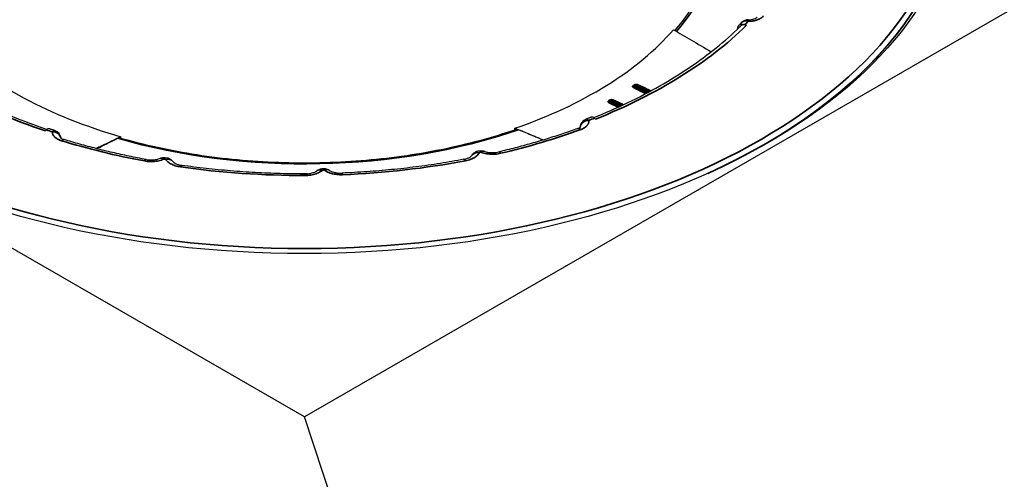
# Model space of a CAD drawing. Header units: millimetres. Extents: x -21336 to 21336, y -500 to 5820.
# Tile 10 of 27: x 3203 to 3260, y 2033 to 2059. Entities that reach past the tile are written whole.
import ezdxf

# ---------------------------------------------------------------- set-up
doc = ezdxf.new("R2010")
doc.units = ezdxf.units.MM
doc.header["$LTSCALE"] = 20
doc.layers.add('_Sichtbarkanten', color=7, linetype='Continuous', lineweight=25)
doc.layers.add('Sichtbar schmal (ISO)', color=7, linetype='Continuous', lineweight=35)

msp = doc.modelspace()

# ---------------------------------------------------------------- linework, layer by layer
at = {"layer": '_Sichtbarkanten'}
for p, q in [((3219.703, 2036.456), (3165.622, 2067.68)), ((3273.779, 2067.677), (3219.703, 2036.456)), ((3244.772, 2058.943), (3244.836, 2059.006)), ((3245.087, 2059.091), (3245.187, 2059.057)), ((3244.656, 2058.836), (3244.656, 2058.83)), ((3238.732, 2055.604), (3238.768, 2055.626)), ((3237.32, 2054.726), (3237.357, 2054.748)), ((3236.488, 2053.646), (3236.423, 2053.701)), ((3204.827, 2053.021), (3204.768, 2052.964)), ((3209.127, 2052.531), (3209.126, 2052.628)), ((3231.828, 2053.017), (3231.829, 2053.117)), ((3327.466, 1710.796), (3219.703, 2036.456))]:
    msp.add_line(p, q, dxfattribs=at)
for centre, start, end in [((3245.283, 2058.879), 89.8404, 135.4634), ((3236.098, 2053.165), 111.1828, 177.6559), ((3205.167, 2052.5), 6.0795, 71.8413)]:
    msp.add_arc(centre, 0.5, start, end, dxfattribs=at)
msp.add_ellipse((3219.7, 2067.678), major_axis=(37.75, 0), ratio=0.57735, dxfattribs=at)
for centre, major_axis, ratio, start_param, end_param in [((3219.7, 2067.474), (37.491, 0), 0.57735, 5.464798, 6.329263), ((3245.087, 2058.683), (-0.351, 0.356), 0.704492, 5.333042, 6.886385), ((3245.187, 2058.649), (-0.351, 0.356), 0.704492, 5.333042, 6.281423), ((3219.7, 2064.911), (-23.756, 0), 0.57735, 2.106609, 2.680305), ((3219.7, 2064.911), (-23.756, 0), 0.57735, 0.535812, 1.109509), ((3238.785, 2055.519), (-0.0529, 0.0849), 0.59777, 0.000006, 0.000275), ((3237.373, 2054.641), (-0.0527, 0.085), 0.599158, 0.000015, 0.000287), ((3236.423, 2053.293), (-0.185, 0.464), 0.464053, 5.573258, 6.283185), ((3204.827, 2052.613), (0.16, 0.474), 0.412745, 0, 0.686535), ((3232.038, 2052.826), (0.171, -0.197), 0.630967, 2.232866, 2.890753), ((3208.93, 2052.328), (-0.155, -0.209), 0.596483, 3.361054, 3.999033), ((3229.785, 2051.296), (-0.436, 0.245), 0.776822, 6.283112, 6.28318), ((3229.89, 2051.318), (0.168, 0.471), 0.43016, 6.283122, 6.283434), ((3211.596, 2050.924), (-0.194, 0.461), 0.48068, 6.28314, 6.283179), ((3211.704, 2050.906), (0.408, 0.289), 0.755927, 6.283137, 6.283823), ((3220.741, 2050.278), (-0.312, 0.391), 0.661108, 6.283134, 6.283192), ((3220.853, 2050.281), (0.282, 0.413), 0.623563, 6.283107, 6.283613)]:
    msp.add_ellipse(centre, major_axis=major_axis, ratio=ratio, start_param=start_param, end_param=end_param, dxfattribs=at)
for points, knots in [([(3243.451, 2064.546), (3243.442, 2064.144), (3243.402, 2063.742), (3243.26, 2062.941), (3243.157, 2062.542), (3242.89, 2061.749), (3242.726, 2061.356), (3242.335, 2060.578), (3242.11, 2060.194), (3241.612, 2059.458), (3241.344, 2059.106), (3241.05, 2058.761)], [5.5473926, 5.5473926, 5.5473926, 5.5473926, 5.6372998, 5.6372998, 5.7272071, 5.7272071, 5.8171143, 5.8171143, 5.9070215, 5.9070215, 5.9919255, 5.9919255, 5.9919255, 5.9919255]), ([(3245.285, 2059.379), (3245.345, 2059.379), (3245.406, 2059.383), (3245.519, 2059.4), (3245.572, 2059.412), (3245.662, 2059.441), (3245.701, 2059.457), (3245.757, 2059.487), (3245.777, 2059.501), (3245.797, 2059.517), (3245.801, 2059.521), (3245.804, 2059.524)], [0, 0, 0, 0, 0.0361352, 0.0361352, 0.0712623, 0.0712623, 0.1045096, 0.1045096, 0.1347634, 0.1347634, 0.1524354, 0.1524354, 0.1524354, 0.1524354]), ([(3236.379, 2053.733), (3237.046, 2054.001), (3237.692, 2054.284), (3238.965, 2054.892), (3239.59, 2055.218), (3240.786, 2055.899), (3241.358, 2056.254), (3242.444, 2056.99), (3242.959, 2057.371), (3243.928, 2058.156), (3244.382, 2058.56), (3244.804, 2058.974)], [6.0681877, 6.0681877, 6.0681877, 6.0681877, 6.1518482, 6.1518482, 6.2386773, 6.2386773, 6.3255064, 6.3255064, 6.4123354, 6.4123354, 6.4991645, 6.4991645, 6.4991645, 6.4991645]), ([(3244.927, 2059.23), (3244.914, 2059.217), (3244.902, 2059.204), (3244.877, 2059.179), (3244.864, 2059.166), (3244.839, 2059.141), (3244.826, 2059.128), (3244.8, 2059.102), (3244.788, 2059.09), (3244.762, 2059.064), (3244.749, 2059.052), (3244.736, 2059.039)], [6.05167255, 6.05167255, 6.05167255, 6.05167255, 6.05434187, 6.05434187, 6.05701119, 6.05701119, 6.05968051, 6.05968051, 6.06234983, 6.06234983, 6.06501915, 6.06501915, 6.06501915, 6.06501915]), ([(3240.974, 2058.806), (3241.301, 2058.614), (3241.991, 2058.211), (3242.753, 2057.766), (3243.153, 2057.532)], [0, 0, 0, 0, 0.3333333, 0.6622386, 0.6622386, 0.6622386, 0.6622386]), ([(3195.717, 2057.961), (3196.194, 2057.563), (3196.701, 2057.176), (3197.775, 2056.427), (3198.34, 2056.066), (3199.526, 2055.373), (3200.146, 2055.041), (3201.434, 2054.409), (3202.103, 2054.108), (3203.463, 2053.551), (3204.153, 2053.293), (3204.862, 2053.052)], [4.4942228, 4.4942228, 4.4942228, 4.4942228, 4.5814893, 4.5814893, 4.6687557, 4.6687557, 4.7560222, 4.7560222, 4.8432887, 4.8432887, 4.9278965, 4.9278965, 4.9278965, 4.9278965]), ([(3238.768, 2055.626), (3238.777, 2055.632), (3238.787, 2055.636), (3238.807, 2055.641), (3238.818, 2055.642), (3238.84, 2055.641), (3238.851, 2055.638), (3238.862, 2055.633), (3238.864, 2055.632), (3238.866, 2055.632)], [0.00000865, 0.00000865, 0.00000865, 0.00000865, 0.00633703, 0.00633703, 0.01271501, 0.01271501, 0.01920697, 0.01920697, 0.02047482, 0.02047482, 0.02047482, 0.02047482]), ([(3237.357, 2054.748), (3237.366, 2054.754), (3237.376, 2054.758), (3237.396, 2054.763), (3237.407, 2054.764), (3237.428, 2054.762), (3237.439, 2054.76), (3237.451, 2054.755), (3237.452, 2054.754), (3237.454, 2054.754)], [0.00000867, 0.00000867, 0.00000867, 0.00000867, 0.00633837, 0.00633837, 0.01271489, 0.01271489, 0.01920391, 0.01920391, 0.02028392, 0.02028392, 0.02028392, 0.02028392]), ([(3236.238, 2053.757), (3236.216, 2053.749), (3236.195, 2053.74), (3236.152, 2053.724), (3236.131, 2053.715), (3236.089, 2053.698), (3236.067, 2053.69), (3236.025, 2053.673), (3236.003, 2053.665), (3235.96, 2053.648), (3235.939, 2053.64), (3235.917, 2053.632)], [0.21816616, 0.21816616, 0.21816616, 0.21816616, 0.22083548, 0.22083548, 0.2235048, 0.2235048, 0.22617413, 0.22617413, 0.22884345, 0.22884345, 0.23151278, 0.23151278, 0.23151278, 0.23151278]), ([(3205.323, 2052.975), (3205.3, 2052.982), (3205.278, 2052.989), (3205.233, 2053.004), (3205.21, 2053.012), (3205.166, 2053.027), (3205.143, 2053.034), (3205.099, 2053.049), (3205.076, 2053.056), (3205.031, 2053.071), (3205.009, 2053.079), (3204.987, 2053.087)], [1.33928357, 1.33928357, 1.33928357, 1.33928357, 1.34195289, 1.34195289, 1.34462221, 1.34462221, 1.34729153, 1.34729153, 1.34996085, 1.34996085, 1.35263017, 1.35263017, 1.35263017, 1.35263017]), ([(3209.126, 2052.628), (3208.764, 2052.457), (3208.291, 2052.232), (3207.787, 2051.993), (3207.691, 2051.947)], [0, 0, 0, 0, 0.3333333, 0.4112412, 0.4112412, 0.4112412, 0.4112412]), ([(3231.903, 2053.043), (3230.539, 2052.574), (3229.093, 2052.184), (3226.093, 2051.576), (3224.539, 2051.359), (3221.389, 2051.108), (3219.791, 2051.074), (3216.616, 2051.189), (3215.039, 2051.339), (3211.968, 2051.816), (3210.475, 2052.143), (3209.054, 2052.552)], [0.285406, 0.285406, 0.285406, 0.285406, 0.485415, 0.485415, 0.685425, 0.685425, 0.885434, 0.885434, 1.085444, 1.085444, 1.285453, 1.285453, 1.285453, 1.285453]), ([(3235.463, 2053.101), (3235.174, 2052.996), (3234.882, 2052.894), (3234.291, 2052.695), (3233.992, 2052.599), (3233.389, 2052.413), (3233.085, 2052.323), (3232.471, 2052.148), (3232.161, 2052.064), (3231.537, 2051.902), (3231.223, 2051.824), (3230.906, 2051.75)], [0.2616186, 0.2616186, 0.2616186, 0.2616186, 0.2962985, 0.2962985, 0.3309784, 0.3309784, 0.3656583, 0.3656583, 0.4003382, 0.4003382, 0.4350181, 0.4350181, 0.4350181, 0.4350181]), ([(3233.457, 2052.435), (3233.341, 2052.483), (3232.845, 2052.691), (3232.375, 2052.888), (3232.03, 2053.032)], [0.5673361, 0.5673361, 0.5673361, 0.5673361, 0.6666667, 1, 1, 1, 1]), ([(3235.463, 2053.101), (3235.503, 2053.115), (3235.537, 2053.131), (3235.585, 2053.159), (3235.601, 2053.172), (3235.616, 2053.186), (3235.619, 2053.19), (3235.619, 2053.19)], [0, 0, 0, 0, 0.03213748, 0.03213748, 0.06168345, 0.06168345, 0.08468743, 0.08468743, 0.08468743, 0.08468743]), ([(3205.649, 2052.567), (3205.649, 2052.567), (3205.65, 2052.566), (3205.656, 2052.56), (3205.668, 2052.548), (3205.708, 2052.522), (3205.733, 2052.508), (3205.786, 2052.484), (3205.814, 2052.474), (3205.845, 2052.465)], [0.06188756, 0.06188756, 0.06188756, 0.06188756, 0.07311751, 0.07311751, 0.10669627, 0.10669627, 0.13438172, 0.13438172, 0.15707308, 0.15707308, 0.15707308, 0.15707308]), ([(3210.568, 2051.312), (3210.242, 2051.373), (3209.918, 2051.437), (3209.274, 2051.572), (3208.954, 2051.643), (3208.319, 2051.79), (3208.004, 2051.867), (3207.378, 2052.027), (3207.068, 2052.111), (3206.452, 2052.283), (3206.147, 2052.372), (3205.845, 2052.465)], [1.1357782, 1.1357782, 1.1357782, 1.1357782, 1.1704581, 1.1704581, 1.205138, 1.205138, 1.2398179, 1.2398179, 1.2744979, 1.2744979, 1.3091778, 1.3091778, 1.3091778, 1.3091778]), ([(3207.722, 2051.939), (3207.787, 2051.971), (3208.21, 2052.178), (3208.612, 2052.375), (3208.937, 2052.535)], [0.6064379, 0.6064379, 0.6064379, 0.6064379, 0.6666667, 1, 1, 1, 1]), ([(3228.891, 2051.323), (3228.969, 2051.338), (3229.042, 2051.359), (3229.164, 2051.405), (3229.216, 2051.431), (3229.289, 2051.478), (3229.315, 2051.5), (3229.341, 2051.528), (3229.347, 2051.537), (3229.349, 2051.54)], [0, 0, 0, 0, 0.0501112, 0.0501112, 0.0975025, 0.0975025, 0.141054, 0.141054, 0.1764804, 0.1764804, 0.1764804, 0.1764804]), ([(3229.352, 2051.546), (3229.379, 2051.593), (3229.415, 2051.637), (3229.497, 2051.712), (3229.546, 2051.745), (3229.652, 2051.794), (3229.711, 2051.811), (3229.832, 2051.827), (3229.897, 2051.826), (3229.99, 2051.809), (3230.021, 2051.801), (3230.052, 2051.791)], [0.0012859, 0.0012859, 0.0012859, 0.0012859, 0.0342434, 0.0342434, 0.0685912, 0.0685912, 0.1045458, 0.1045458, 0.1423247, 0.1423247, 0.1615305, 0.1615305, 0.1615305, 0.1615305]), ([(3230.059, 2051.789), (3230.12, 2051.767), (3230.191, 2051.748), (3230.341, 2051.721), (3230.422, 2051.713), (3230.586, 2051.708), (3230.671, 2051.712), (3230.805, 2051.729), (3230.857, 2051.738), (3230.906, 2051.75)], [0, 0, 0, 0, 0.0478187, 0.0478187, 0.0963413, 0.0963413, 0.1464696, 0.1464696, 0.1793794, 0.1793794, 0.1793794, 0.1793794]), ([(3210.568, 2051.312), (3210.644, 2051.298), (3210.727, 2051.289), (3210.892, 2051.284), (3210.976, 2051.288), (3211.138, 2051.308), (3211.218, 2051.324), (3211.329, 2051.357), (3211.367, 2051.371), (3211.402, 2051.385)], [0, 0, 0, 0, 0.0494114, 0.0494114, 0.0992781, 0.0992781, 0.149728, 0.149728, 0.1791759, 0.1791759, 0.1791759, 0.1791759]), ([(3211.405, 2051.386), (3211.462, 2051.41), (3211.523, 2051.425), (3211.647, 2051.435), (3211.712, 2051.431), (3211.835, 2051.403), (3211.895, 2051.379), (3212.002, 2051.314), (3212.05, 2051.272), (3212.093, 2051.22), (3212.097, 2051.215), (3212.101, 2051.209)], [0.0005831, 0.0005831, 0.0005831, 0.0005831, 0.0376324, 0.0376324, 0.0753749, 0.0753749, 0.1136198, 0.1136198, 0.1507727, 0.1507727, 0.1546284, 0.1546284, 0.1546284, 0.1546284]), ([(3212.112, 2051.195), (3212.119, 2051.185), (3212.135, 2051.167), (3212.189, 2051.124), (3212.226, 2051.1), (3212.316, 2051.056), (3212.369, 2051.036), (3212.49, 2050.999), (3212.56, 2050.984), (3212.632, 2050.974)], [0, 0, 0, 0, 0.0463016, 0.0463016, 0.0889791, 0.0889791, 0.1310511, 0.1310511, 0.1763778, 0.1763778, 0.1763778, 0.1763778]), ([(3219.731, 2050.48), (3219.253, 2050.48), (3218.775, 2050.486), (3217.821, 2050.512), (3217.344, 2050.532), (3216.392, 2050.585), (3215.918, 2050.618), (3214.972, 2050.697), (3214.501, 2050.743), (3213.563, 2050.849), (3213.096, 2050.908), (3212.632, 2050.974)], [0.8216189, 0.8216189, 0.8216189, 0.8216189, 0.8699625, 0.8699625, 0.918306, 0.918306, 0.9666496, 0.9666496, 1.0149931, 1.0149931, 1.0633367, 1.0633367, 1.0633367, 1.0633367]), ([(3228.891, 2051.323), (3228.438, 2051.238), (3227.98, 2051.159), (3227.059, 2051.013), (3226.595, 2050.947), (3225.662, 2050.827), (3225.193, 2050.774), (3224.252, 2050.681), (3223.779, 2050.641), (3222.83, 2050.574), (3222.354, 2050.547), (3221.878, 2050.526)], [0.5074596, 0.5074596, 0.5074596, 0.5074596, 0.5558032, 0.5558032, 0.6041468, 0.6041468, 0.6524903, 0.6524903, 0.7008339, 0.7008339, 0.7491774, 0.7491774, 0.7491774, 0.7491774]), ([(3219.731, 2050.48), (3219.817, 2050.48), (3219.903, 2050.487), (3220.063, 2050.513), (3220.139, 2050.532), (3220.268, 2050.576), (3220.324, 2050.602), (3220.392, 2050.641), (3220.413, 2050.656), (3220.43, 2050.669)], [0, 0, 0, 0, 0.0512876, 0.0512876, 0.1014203, 0.1014203, 0.1494577, 0.1494577, 0.1773865, 0.1773865, 0.1773865, 0.1773865]), ([(3220.433, 2050.672), (3220.479, 2050.708), (3220.53, 2050.736), (3220.64, 2050.778), (3220.701, 2050.79), (3220.824, 2050.798), (3220.889, 2050.792), (3221.012, 2050.761), (3221.072, 2050.735), (3221.125, 2050.7)], [0.000925, 0.000925, 0.000925, 0.000925, 0.0355339, 0.0355339, 0.0717507, 0.0717507, 0.1097555, 0.1097555, 0.1480088, 0.1480088, 0.1480088, 0.1480088]), ([(3221.135, 2050.694), (3221.168, 2050.672), (3221.21, 2050.648), (3221.311, 2050.605), (3221.371, 2050.585), (3221.504, 2050.552), (3221.579, 2050.539), (3221.728, 2050.525), (3221.803, 2050.523), (3221.878, 2050.526)], [0, 0, 0, 0, 0.0428464, 0.0428464, 0.0867823, 0.0867823, 0.1332783, 0.1332783, 0.1779401, 0.1779401, 0.1779401, 0.1779401])]:
    msp.add_open_spline(points, degree=3, knots=knots, dxfattribs=at)
for points in [[(3238.71, 2055.586), (3238.716, 2055.592), (3238.724, 2055.599), (3238.732, 2055.604)], [(3238.866, 2055.632), (3239.126, 2055.507), (3239.386, 2055.382), (3239.646, 2055.258)], [(3237.299, 2054.708), (3237.305, 2054.715), (3237.312, 2054.721), (3237.32, 2054.726)], [(3237.299, 2054.708), (3237.299, 2054.708), (3237.299, 2054.708), (3237.299, 2054.708)], [(3237.455, 2054.753), (3237.657, 2054.656), (3237.859, 2054.559), (3238.062, 2054.462)], [(3235.598, 2053.17), (3235.598, 2053.175), (3235.598, 2053.181), (3235.599, 2053.186)]]:
    msp.add_open_spline(points, degree=3, dxfattribs=at)
msp.add_rational_spline([(3231.829, 2053.117), (3232.627, 2052.794), (3233.492, 2052.445)], [1.21561557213, 1.18130286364, 1.14587593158], degree=2, dxfattribs=at)
at = {"layer": 'Sichtbar schmal (ISO)'}
for p, q in [((3238.702, 2055.613), (3238.665, 2055.59)), ((3238.819, 2055.624), (3238.782, 2055.601)), ((3237.29, 2054.735), (3237.254, 2054.712)), ((3237.407, 2054.746), (3237.371, 2054.724))]:
    msp.add_line(p, q, dxfattribs=at)
msp.add_ellipse((3219.7, 2067.678), major_axis=(37.241, 0), ratio=0.57735, dxfattribs=at)
for centre, major_axis, ratio, start_param, end_param in [((3219.7, 2064.916), (23.994, 0), 0.57735, 5.818204, 6.822886), ((3219.7, 2067.487), (37.49, 0), 0.57735, 5.381868, 6.329263), ((3219.7, 2067.678), (29.538, 0), 0.57735, 5.316884, 5.753216), ((3219.7, 2067.508), (29.132, 0), 0.57735, 5.751029, 5.753216), ((3245.283, 2058.879), (-0.356, 0.351), 0.709937, 5.322138, 6.283185), ((3219.7, 2067.678), (-29.423, 0), 0.57735, 2.611623, 2.62497), ((3245.283, 2058.879), (0.001, 0.5), 0.003938, 6.283184, 6.898669), ((3219.7, 2067.678), (29.538, 0), 0.57735, 3.746087, 4.18242), ((3238.662, 2055.674), (0.0529, -0.0848), 0.597043, 5.52449, 6.225886), ((3238.669, 2055.547), (0.0442, 0.0897), 0.587055, 3.891398, 4.837829), ((3238.698, 2055.696), (0.0529, -0.0848), 0.59715, 5.52429, 6.017458), ((3238.785, 2055.518), (-0.0463, -0.0886), 0.585071, 3.904628, 4.851606), ((3238.785, 2055.519), (-0.0529, 0.0849), 0.59777, 5.508978, 6.283192), ((3238.698, 2055.696), (0.0529, -0.0848), 0.59715, 6.038172, 6.038937), ((3238.698, 2055.696), (0.0529, -0.0848), 0.59715, 6.178671, 6.180895), ((3238.821, 2055.541), (-0.0529, 0.0848), 0.597741, 5.508932, 6.283185), ((3238.823, 2055.541), (0.0432, 0.0902), 0.561084, 6.282503, 7.026369), ((3238.928, 2055.708), (-0.0429, -0.0903), 0.576502, 0.282976, 0.741967), ((3237.25, 2054.796), (0.0527, -0.085), 0.599705, 5.526136, 6.22687), ((3237.258, 2054.669), (0.0442, 0.0897), 0.587058, 3.887534, 4.83374), ((3237.287, 2054.818), (0.0527, -0.085), 0.599815, 5.52594, 6.015357), ((3237.373, 2054.639), (-0.0463, -0.0886), 0.585138, 3.902057, 4.847528), ((3237.373, 2054.641), (-0.0527, 0.085), 0.599158, 5.510405, 6.2832), ((3237.287, 2054.818), (0.0527, -0.085), 0.599815, 6.030244, 6.030837), ((3237.287, 2054.818), (0.0527, -0.085), 0.599815, 6.193277, 6.195331), ((3237.409, 2054.663), (-0.0527, 0.085), 0.599138, 5.510356, 6.283185), ((3237.411, 2054.663), (0.0432, 0.0902), 0.561094, 6.28252, 7.023862), ((3237.517, 2054.83), (-0.0429, -0.0903), 0.576502, 0.288655, 0.738109), ((3236.098, 2053.165), (-0.495, -0.068), 0.813928, 4.600758, 6.097336), ((3236.098, 2053.165), (-0.181, 0.466), 0.455045, 5.577747, 6.283187), ((3219.7, 2067.678), (-29.423, 0), 0.57735, 2.161944, 2.175291), ((3219.7, 2067.678), (-29.423, 0), 0.57735, 1.040827, 1.054173), ((3205.167, 2052.5), (0.156, 0.475), 0.403306, 0, 0.682763), ((3205.167, 2052.5), (0.5, -0.004), 0.816487, 0.144355, 1.577616), ((3219.7, 2064.916), (-23.994, 0), 0.57735, 1.10562, 2.110497), ((3219.7, 2067.678), (-29.947, 0), 0.57735, 1.958439, 2.131838), ((3235.634, 2052.631), (-0.171, 0.47), 0.434432, 5.587387, 6.283189), ((3236.098, 2053.165), (-0.5, 0.02), 0.575856, 0.000001, 0.051957), ((3205.699, 2051.986), (0.146, 0.478), 0.381753, 6.283183, 6.95788), ((3219.7, 2067.678), (-29.947, 0), 0.57735, 1.084279, 1.257679), ((3229.785, 2051.296), (-0.436, 0.245), 0.776822, 5.123101, 6.283109), ((3229.89, 2051.318), (0.168, 0.471), 0.43016, 0.000249, 0.693903), ((3231.02, 2051.263), (-0.115, 0.487), 0.308641, 5.630925, 6.283185), ((3210.476, 2050.821), (0.092, 0.491), 0.251502, 0, 0.639164), ((3211.596, 2050.924), (-0.194, 0.461), 0.48068, 5.564492, 6.283152), ((3211.704, 2050.906), (0.408, 0.289), 0.755927, 0.000637, 1.079904), ((3212.562, 2050.479), (0.07, 0.495), 0.194619, 6.283184, 6.912518), ((3219.7, 2067.678), (-29.947, 0), 0.57735, 1.64428, 1.885997), ((3228.984, 2050.832), (-0.093, 0.491), 0.25312, 5.643697, 6.283187), ((3219.7, 2067.678), (-29.947, 0), 0.57735, 1.33012, 1.571838), ((3219.731, 2049.98), (0, 0.5), 0.000851, 5.667705, 6.283185), ((3220.741, 2050.278), (-0.312, 0.391), 0.661108, 5.405124, 6.283131), ((3220.853, 2050.281), (0.282, 0.413), 0.623563, 0.000428, 0.830861), ((3221.899, 2050.027), (-0.021, 0.5), 0.059945, 5.666431, 6.283185)]:
    msp.add_ellipse(centre, major_axis=major_axis, ratio=ratio, start_param=start_param, end_param=end_param, dxfattribs=at)
for points, knots in [([(3246.172, 2059.594), (3246.151, 2059.571), (3246.127, 2059.549), (3246.101, 2059.528), (3246.099, 2059.527), (3246.098, 2059.525), (3246.096, 2059.524), (3246.071, 2059.504), (3246.044, 2059.485), (3246.014, 2059.467), (3246.011, 2059.465), (3246.007, 2059.463), (3246.003, 2059.461), (3245.975, 2059.444), (3245.945, 2059.429), (3245.914, 2059.414), (3245.908, 2059.411), (3245.902, 2059.408), (3245.895, 2059.406), (3245.865, 2059.393), (3245.834, 2059.38), (3245.802, 2059.369), (3245.793, 2059.366), (3245.784, 2059.363), (3245.775, 2059.36), (3245.745, 2059.35), (3245.713, 2059.342), (3245.681, 2059.334), (3245.669, 2059.331), (3245.657, 2059.328), (3245.645, 2059.325), (3245.615, 2059.319), (3245.584, 2059.313), (3245.553, 2059.308), (3245.538, 2059.306), (3245.523, 2059.303), (3245.507, 2059.301), (3245.478, 2059.298), (3245.449, 2059.295), (3245.42, 2059.292), (3245.401, 2059.291), (3245.383, 2059.29), (3245.365, 2059.289), (3245.338, 2059.288), (3245.311, 2059.287), (3245.283, 2059.287)], [0, 0, 0, 0, 0.125, 0.125, 0.125, 0.132216, 0.132216, 0.132216, 0.25, 0.25, 0.25, 0.264405, 0.264405, 0.264405, 0.375, 0.375, 0.375, 0.396649, 0.396649, 0.396649, 0.5, 0.5, 0.5, 0.528876, 0.528876, 0.528876, 0.625, 0.625, 0.625, 0.66112, 0.66112, 0.66112, 0.75, 0.75, 0.75, 0.793293, 0.793293, 0.793293, 0.875, 0.875, 0.875, 0.925706, 0.925706, 0.925706, 1, 1, 1, 1]), ([(3238.665, 2055.59), (3238.658, 2055.586), (3238.651, 2055.581), (3238.646, 2055.576), (3238.64, 2055.57), (3238.636, 2055.565), (3238.632, 2055.56), (3238.628, 2055.554), (3238.626, 2055.548), (3238.624, 2055.543), (3238.622, 2055.537), (3238.621, 2055.531), (3238.621, 2055.525), (3238.622, 2055.52), (3238.623, 2055.514), (3238.625, 2055.508), (3238.627, 2055.503), (3238.631, 2055.497), (3238.635, 2055.492), (3238.639, 2055.487), (3238.645, 2055.481), (3238.651, 2055.477), (3238.657, 2055.472), (3238.664, 2055.467), (3238.673, 2055.463)], [0, 0, 0, 0, 0.125, 0.125, 0.125, 0.25, 0.25, 0.25, 0.375, 0.375, 0.375, 0.5, 0.5, 0.5, 0.625, 0.625, 0.625, 0.75, 0.75, 0.75, 0.875, 0.875, 0.875, 1, 1, 1, 1]), ([(3238.673, 2055.463), (3238.859, 2055.371), (3239.038, 2055.283), (3239.208, 2055.199), (3239.266, 2055.171), (3239.323, 2055.143), (3239.378, 2055.115)], [0, 0, 0, 0, 0.125, 0.125, 0.125, 0.1671086, 0.1671086, 0.1671086, 0.1671086]), ([(3238.71, 2055.586), (3238.709, 2055.584), (3238.707, 2055.582), (3238.706, 2055.581), (3238.704, 2055.578), (3238.703, 2055.575), (3238.702, 2055.572), (3238.701, 2055.569), (3238.701, 2055.566), (3238.701, 2055.563), (3238.701, 2055.561), (3238.702, 2055.558), (3238.703, 2055.555), (3238.704, 2055.552), (3238.706, 2055.549), (3238.708, 2055.547), (3238.71, 2055.544), (3238.713, 2055.541), (3238.716, 2055.539), (3238.719, 2055.536), (3238.723, 2055.534), (3238.727, 2055.532)], [0.1757465, 0.1757465, 0.1757465, 0.1757465, 0.25, 0.25, 0.25, 0.375, 0.375, 0.375, 0.5, 0.5, 0.5, 0.625, 0.625, 0.625, 0.75, 0.75, 0.75, 0.875, 0.875, 0.875, 1, 1, 1, 1]), ([(3238.932, 2055.625), (3238.922, 2055.629), (3238.912, 2055.633), (3238.902, 2055.636), (3238.891, 2055.639), (3238.88, 2055.641), (3238.869, 2055.643), (3238.857, 2055.645), (3238.846, 2055.645), (3238.834, 2055.646), (3238.822, 2055.646), (3238.81, 2055.645), (3238.798, 2055.644), (3238.786, 2055.643), (3238.775, 2055.641), (3238.763, 2055.638), (3238.752, 2055.635), (3238.741, 2055.632), (3238.73, 2055.627), (3238.72, 2055.623), (3238.71, 2055.619), (3238.702, 2055.613)], [0, 0, 0, 0, 0.142857, 0.142857, 0.142857, 0.285714, 0.285714, 0.285714, 0.428571, 0.428571, 0.428571, 0.571429, 0.571429, 0.571429, 0.714286, 0.714286, 0.714286, 0.857143, 0.857143, 0.857143, 1, 1, 1, 1]), ([(3238.727, 2055.532), (3238.912, 2055.438), (3239.09, 2055.348), (3239.26, 2055.261), (3239.328, 2055.227), (3239.395, 2055.192), (3239.461, 2055.159)], [0, 0, 0, 0, 0.125, 0.125, 0.125, 0.17526, 0.17526, 0.17526, 0.17526]), ([(3239.674, 2055.273), (3239.598, 2055.309), (3239.521, 2055.345), (3239.443, 2055.382), (3239.28, 2055.46), (3239.109, 2055.541), (3238.932, 2055.625)], [0.8148907, 0.8148907, 0.8148907, 0.8148907, 0.875, 0.875, 0.875, 1, 1, 1, 1]), ([(3237.254, 2054.712), (3237.245, 2054.707), (3237.238, 2054.701), (3237.232, 2054.695), (3237.226, 2054.69), (3237.221, 2054.683), (3237.217, 2054.677), (3237.214, 2054.671), (3237.212, 2054.664), (3237.21, 2054.658), (3237.209, 2054.651), (3237.21, 2054.644), (3237.211, 2054.638), (3237.213, 2054.632), (3237.216, 2054.625), (3237.22, 2054.619), (3237.224, 2054.613), (3237.23, 2054.607), (3237.237, 2054.601), (3237.244, 2054.596), (3237.252, 2054.59), (3237.261, 2054.586)], [0, 0, 0, 0, 0.142857, 0.142857, 0.142857, 0.285714, 0.285714, 0.285714, 0.428571, 0.428571, 0.428571, 0.571429, 0.571429, 0.571429, 0.714286, 0.714286, 0.714286, 0.857143, 0.857143, 0.857143, 1, 1, 1, 1]), ([(3237.261, 2054.586), (3237.43, 2054.502), (3237.591, 2054.423), (3237.742, 2054.349), (3237.754, 2054.343), (3237.766, 2054.337), (3237.778, 2054.331)], [0, 0, 0, 0, 0.1428571, 0.1428571, 0.1428571, 0.154024, 0.154024, 0.154024, 0.154024]), ([(3237.299, 2054.708), (3237.297, 2054.705), (3237.295, 2054.703), (3237.293, 2054.7), (3237.292, 2054.697), (3237.29, 2054.694), (3237.29, 2054.691), (3237.289, 2054.687), (3237.29, 2054.684), (3237.29, 2054.681), (3237.291, 2054.678), (3237.293, 2054.674), (3237.295, 2054.671), (3237.297, 2054.668), (3237.3, 2054.665), (3237.303, 2054.662), (3237.307, 2054.659), (3237.311, 2054.657), (3237.315, 2054.654)], [0.176152, 0.176152, 0.176152, 0.176152, 0.2857143, 0.2857143, 0.2857143, 0.4285714, 0.4285714, 0.4285714, 0.5714286, 0.5714286, 0.5714286, 0.7142857, 0.7142857, 0.7142857, 0.8571429, 0.8571429, 0.8571429, 1, 1, 1, 1]), ([(3237.52, 2054.746), (3237.511, 2054.751), (3237.501, 2054.754), (3237.49, 2054.757), (3237.48, 2054.76), (3237.469, 2054.763), (3237.457, 2054.764), (3237.446, 2054.766), (3237.434, 2054.767), (3237.422, 2054.767), (3237.41, 2054.767), (3237.398, 2054.767), (3237.386, 2054.765), (3237.375, 2054.764), (3237.363, 2054.762), (3237.352, 2054.759), (3237.34, 2054.757), (3237.329, 2054.753), (3237.319, 2054.749), (3237.308, 2054.745), (3237.299, 2054.74), (3237.29, 2054.735)], [0, 0, 0, 0, 0.142857, 0.142857, 0.142857, 0.285714, 0.285714, 0.285714, 0.428571, 0.428571, 0.428571, 0.571429, 0.571429, 0.571429, 0.714286, 0.714286, 0.714286, 0.857143, 0.857143, 0.857143, 1, 1, 1, 1]), ([(3237.315, 2054.654), (3237.484, 2054.569), (3237.644, 2054.488), (3237.794, 2054.411), (3237.819, 2054.398), (3237.844, 2054.386), (3237.869, 2054.373)], [0, 0, 0, 0, 0.1428571, 0.1428571, 0.1428571, 0.1668811, 0.1668811, 0.1668811, 0.1668811]), ([(3237.409, 2054.746), (3237.409, 2054.746), (3237.409, 2054.746), (3237.409, 2054.746), (3237.408, 2054.746), (3237.408, 2054.746), (3237.408, 2054.746), (3237.408, 2054.746), (3237.407, 2054.746), (3237.407, 2054.746)], [0.0000001, 0.0000001, 0.0000001, 0.0000001, 0.3333333, 0.3333333, 0.3333333, 0.6666667, 0.6666667, 0.6666667, 0.9999996, 0.9999996, 0.9999996, 0.9999996]), ([(3238.091, 2054.476), (3238.071, 2054.485), (3238.052, 2054.494), (3238.033, 2054.503), (3237.869, 2054.581), (3237.698, 2054.662), (3237.52, 2054.746)], [0.860221, 0.860221, 0.860221, 0.860221, 0.875, 0.875, 0.875, 1, 1, 1, 1]), ([(3236.098, 2053.574), (3236.1, 2053.559), (3236.101, 2053.544), (3236.101, 2053.529), (3236.101, 2053.518), (3236.101, 2053.506), (3236.1, 2053.495), (3236.098, 2053.479), (3236.095, 2053.462), (3236.091, 2053.446), (3236.089, 2053.437), (3236.086, 2053.427), (3236.083, 2053.418), (3236.077, 2053.4), (3236.07, 2053.382), (3236.061, 2053.365), (3236.057, 2053.357), (3236.053, 2053.35), (3236.048, 2053.342), (3236.037, 2053.324), (3236.025, 2053.305), (3236.011, 2053.287), (3236.006, 2053.281), (3236.001, 2053.276), (3235.996, 2053.27), (3235.98, 2053.251), (3235.962, 2053.232), (3235.942, 2053.214), (3235.937, 2053.21), (3235.932, 2053.206), (3235.928, 2053.202), (3235.905, 2053.183), (3235.881, 2053.165), (3235.855, 2053.148), (3235.851, 2053.145), (3235.847, 2053.143), (3235.843, 2053.14), (3235.815, 2053.122), (3235.784, 2053.105), (3235.751, 2053.089), (3235.749, 2053.088), (3235.747, 2053.087), (3235.745, 2053.085), (3235.71, 2053.069), (3235.673, 2053.053), (3235.634, 2053.039)], [0.0000004, 0.0000004, 0.0000004, 0.0000004, 0.0709999, 0.0709999, 0.0709999, 0.125, 0.125, 0.125, 0.2038322, 0.2038322, 0.2038322, 0.25, 0.25, 0.25, 0.336501, 0.336501, 0.336501, 0.375, 0.375, 0.375, 0.4692399, 0.4692399, 0.4692399, 0.5, 0.5, 0.5, 0.6019237, 0.6019237, 0.6019237, 0.625, 0.625, 0.625, 0.7346325, 0.7346325, 0.7346325, 0.75, 0.75, 0.75, 0.8673233, 0.8673233, 0.8673233, 0.875, 0.875, 0.875, 1, 1, 1, 1]), ([(3205.699, 2052.395), (3205.658, 2052.407), (3205.62, 2052.421), (3205.583, 2052.436), (3205.581, 2052.437), (3205.579, 2052.438), (3205.577, 2052.439), (3205.542, 2052.453), (3205.51, 2052.469), (3205.478, 2052.486), (3205.475, 2052.488), (3205.471, 2052.49), (3205.467, 2052.492), (3205.438, 2052.508), (3205.411, 2052.526), (3205.386, 2052.544), (3205.381, 2052.547), (3205.376, 2052.551), (3205.372, 2052.555), (3205.349, 2052.572), (3205.328, 2052.59), (3205.309, 2052.608), (3205.303, 2052.613), (3205.298, 2052.619), (3205.293, 2052.624), (3205.276, 2052.642), (3205.261, 2052.66), (3205.247, 2052.678), (3205.242, 2052.685), (3205.237, 2052.692), (3205.232, 2052.699), (3205.221, 2052.716), (3205.211, 2052.734), (3205.202, 2052.752), (3205.198, 2052.761), (3205.194, 2052.77), (3205.191, 2052.779), (3205.185, 2052.795), (3205.179, 2052.812), (3205.175, 2052.829), (3205.173, 2052.84), (3205.171, 2052.85), (3205.17, 2052.861), (3205.168, 2052.876), (3205.167, 2052.892), (3205.167, 2052.908)], [0, 0, 0, 0, 0.125, 0.125, 0.125, 0.132216, 0.132216, 0.132216, 0.25, 0.25, 0.25, 0.264405, 0.264405, 0.264405, 0.375, 0.375, 0.375, 0.396649, 0.396649, 0.396649, 0.5, 0.5, 0.5, 0.528876, 0.528876, 0.528876, 0.625, 0.625, 0.625, 0.66112, 0.66112, 0.66112, 0.75, 0.75, 0.75, 0.793293, 0.793293, 0.793293, 0.875, 0.875, 0.875, 0.925706, 0.925706, 0.925706, 1, 1, 1, 1]), ([(3229.89, 2051.726), (3229.887, 2051.727), (3229.883, 2051.728), (3229.879, 2051.729), (3229.876, 2051.73), (3229.872, 2051.731), (3229.868, 2051.731), (3229.865, 2051.732), (3229.861, 2051.732), (3229.857, 2051.732), (3229.853, 2051.732), (3229.849, 2051.732), (3229.845, 2051.732), (3229.841, 2051.732), (3229.837, 2051.731), (3229.834, 2051.731), (3229.83, 2051.73), (3229.826, 2051.729), (3229.823, 2051.728), (3229.819, 2051.728), (3229.816, 2051.726), (3229.812, 2051.725), (3229.809, 2051.724), (3229.806, 2051.722), (3229.803, 2051.721), (3229.801, 2051.719), (3229.798, 2051.718), (3229.796, 2051.716), (3229.793, 2051.714), (3229.791, 2051.712), (3229.789, 2051.71), (3229.788, 2051.708), (3229.786, 2051.706), (3229.785, 2051.704)], [0, 0, 0, 0, 0.090909, 0.090909, 0.090909, 0.181818, 0.181818, 0.181818, 0.272727, 0.272727, 0.272727, 0.363636, 0.363636, 0.363636, 0.454545, 0.454545, 0.454545, 0.545455, 0.545455, 0.545455, 0.636364, 0.636364, 0.636364, 0.727273, 0.727273, 0.727273, 0.818182, 0.818182, 0.818182, 0.909091, 0.909091, 0.909091, 1, 1, 1, 1]), ([(3211.704, 2051.315), (3211.702, 2051.317), (3211.7, 2051.319), (3211.698, 2051.321), (3211.696, 2051.323), (3211.694, 2051.324), (3211.691, 2051.326), (3211.689, 2051.328), (3211.686, 2051.329), (3211.683, 2051.331), (3211.68, 2051.332), (3211.676, 2051.334), (3211.673, 2051.335), (3211.67, 2051.336), (3211.666, 2051.337), (3211.663, 2051.338), (3211.659, 2051.338), (3211.655, 2051.339), (3211.651, 2051.339), (3211.647, 2051.34), (3211.644, 2051.34), (3211.64, 2051.34), (3211.636, 2051.34), (3211.632, 2051.34), (3211.628, 2051.34), (3211.624, 2051.34), (3211.621, 2051.339), (3211.617, 2051.339), (3211.613, 2051.338), (3211.609, 2051.337), (3211.606, 2051.336), (3211.602, 2051.335), (3211.599, 2051.334), (3211.596, 2051.333)], [0, 0, 0, 0, 0.090909, 0.090909, 0.090909, 0.181818, 0.181818, 0.181818, 0.272727, 0.272727, 0.272727, 0.363636, 0.363636, 0.363636, 0.454545, 0.454545, 0.454545, 0.545455, 0.545455, 0.545455, 0.636364, 0.636364, 0.636364, 0.727273, 0.727273, 0.727273, 0.818182, 0.818182, 0.818182, 0.909091, 0.909091, 0.909091, 1, 1, 1, 1]), ([(3219.875, 2050.487), (3219.846, 2050.489), (3219.766, 2050.495), (3219.631, 2050.496), (3219.516, 2050.489), (3219.456, 2050.482), (3219.445, 2050.481)], [0.76000454, 0.76000454, 0.76000454, 0.76000454, 0.775, 0.8, 0.825, 0.83058405, 0.83058405, 0.83058405, 0.83058405]), ([(3220.853, 2050.689), (3220.851, 2050.691), (3220.848, 2050.692), (3220.845, 2050.694), (3220.842, 2050.695), (3220.839, 2050.696), (3220.835, 2050.698), (3220.832, 2050.699), (3220.828, 2050.7), (3220.825, 2050.701), (3220.821, 2050.701), (3220.817, 2050.702), (3220.814, 2050.703), (3220.81, 2050.703), (3220.806, 2050.703), (3220.802, 2050.703), (3220.798, 2050.703), (3220.794, 2050.703), (3220.79, 2050.703), (3220.786, 2050.703), (3220.783, 2050.702), (3220.779, 2050.702), (3220.775, 2050.701), (3220.772, 2050.7), (3220.768, 2050.699), (3220.765, 2050.698), (3220.761, 2050.697), (3220.758, 2050.696), (3220.755, 2050.695), (3220.752, 2050.693), (3220.749, 2050.692), (3220.746, 2050.69), (3220.744, 2050.688), (3220.741, 2050.687)], [0, 0, 0, 0, 0.090909, 0.090909, 0.090909, 0.181818, 0.181818, 0.181818, 0.272727, 0.272727, 0.272727, 0.363636, 0.363636, 0.363636, 0.454545, 0.454545, 0.454545, 0.545455, 0.545455, 0.545455, 0.636364, 0.636364, 0.636364, 0.727273, 0.727273, 0.727273, 0.818182, 0.818182, 0.818182, 0.909091, 0.909091, 0.909091, 1, 1, 1, 1])]:
    msp.add_open_spline(points, degree=3, knots=knots, dxfattribs=at)
for points in [[(3238.782, 2055.6), (3239.044, 2055.463), (3239.298, 2055.331), (3239.542, 2055.202)], [(3239.617, 2055.243), (3239.357, 2055.367), (3239.091, 2055.494), (3238.819, 2055.624)], [(3237.371, 2054.722), (3237.57, 2054.618), (3237.766, 2054.516), (3237.959, 2054.414)], [(3238.031, 2054.448), (3237.827, 2054.546), (3237.619, 2054.645), (3237.409, 2054.746)], [(3229.785, 2051.704), (3229.767, 2051.673), (3229.726, 2051.613), (3229.644, 2051.53), (3229.543, 2051.452), (3229.426, 2051.384), (3229.293, 2051.325), (3229.144, 2051.275), (3229.039, 2051.251), (3228.984, 2051.24)], [(3231.02, 2051.671), (3230.969, 2051.659), (3230.863, 2051.639), (3230.701, 2051.621), (3230.533, 2051.616), (3230.367, 2051.623), (3230.203, 2051.644), (3230.041, 2051.678), (3229.94, 2051.708), (3229.89, 2051.726)], [(3211.596, 2051.333), (3211.55, 2051.313), (3211.455, 2051.279), (3211.305, 2051.239), (3211.144, 2051.211), (3210.979, 2051.195), (3210.812, 2051.192), (3210.641, 2051.203), (3210.531, 2051.219), (3210.476, 2051.229)], [(3212.562, 2050.887), (3212.508, 2050.894), (3212.402, 2050.914), (3212.252, 2050.955), (3212.111, 2051.007), (3211.985, 2051.07), (3211.873, 2051.142), (3211.777, 2051.224), (3211.726, 2051.284), (3211.704, 2051.315)], [(3220.741, 2050.687), (3220.708, 2050.66), (3220.636, 2050.611), (3220.514, 2050.546), (3220.376, 2050.49), (3220.228, 2050.446), (3220.071, 2050.413), (3219.903, 2050.393), (3219.789, 2050.388), (3219.731, 2050.388)], [(3221.899, 2050.435), (3221.843, 2050.433), (3221.732, 2050.432), (3221.568, 2050.444), (3221.406, 2050.469), (3221.252, 2050.506), (3221.107, 2050.555), (3220.971, 2050.616), (3220.891, 2050.663), (3220.853, 2050.689)]]:
    msp.add_open_spline(points, degree=3, dxfattribs=at)

doc.saveas('drawing.dxf')
